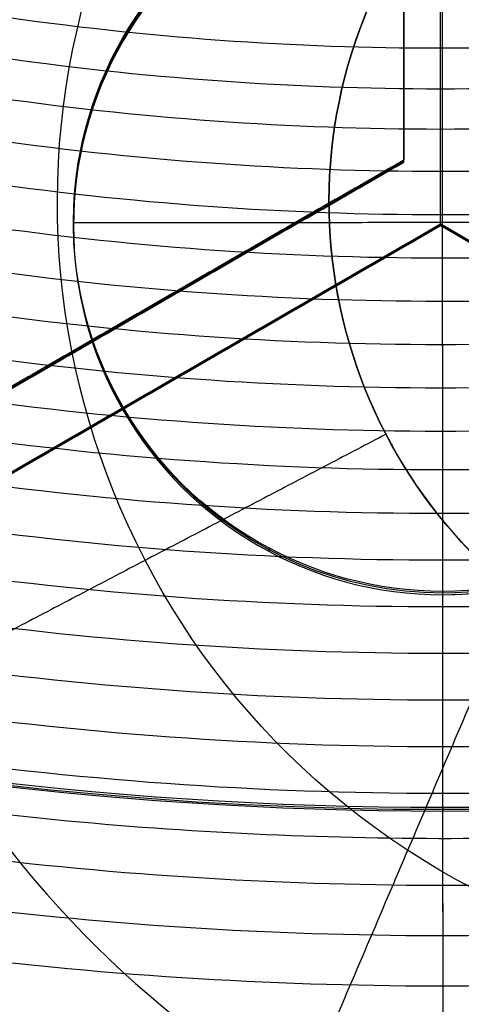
# Model space of a CAD drawing. Header units: millimetres. Extents: x -34.2 to 34.2, y -30.9 to 31.1.
# Tile 7 of 77: x -1.4 to 0.1, y -13.5 to -10.1. Entities that reach past the tile are written whole.
import ezdxf

# ---------------------------------------------------------------- set-up
doc = ezdxf.new("R2010")
doc.units = ezdxf.units.MM
for name, color, linetype, true_color in [('COTAS', 252, 'Continuous', 0x696969), ('IGES level 1', 7, 'Continuous', 0xe5eaed), ('IGES level 14', 7, 'Continuous', 0xffffff), ('IGES level 3', 7, 'Continuous', 0xe5eaed), ('IGES level 5', 7, 'Continuous', 0xe5eaed), ('IGES level 7', 7, 'Continuous', 0xcad1ee), ('IGES level 8', 7, 'Continuous', 0xcad1ee)]:
    doc.layers.add(name, color=color, linetype=linetype, true_color=true_color)

# ---------------------------------------------------------------- blocks, each defined once
blk = doc.blocks.new('Kivi_7w')
at = {"layer": 'IGES level 1', "extrusion": (0, 0, -1)}
for centre, radius, start, end in [((-7.99360577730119e-15, 1.77635683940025e-15, 1.399999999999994), 31, 269.9999999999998, 90.00000000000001), ((-7.573064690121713e-29, 2.831068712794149e-15, 0.8499999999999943), 31, 270.0000000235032, 89.99999998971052), ((-7.573064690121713e-29, 2.831068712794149e-15, 0.8499999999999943), 31, 90, 270.0000000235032), ((7.993605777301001e-15, 1.77635683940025e-15, 1.399999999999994), 31, 90.00000000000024, 270.0000000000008), ((-7.573064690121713e-29, 2.831068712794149e-15, 0.1500000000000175), 30.85, 270.0000000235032, 89.99999998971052), ((-7.573064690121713e-29, 2.831068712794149e-15, 0.1500000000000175), 30.85, 90, 270.0000000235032), ((-7.573064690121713e-29, 1.77635683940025e-15), 30.7, 270, 90), ((0, 0), 30.7, 90.00000000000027, 270.0000000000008), ((-7.573064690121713e-29, 2.831068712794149e-15), 25.75, 270, 89.99999999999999), ((-7.573064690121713e-29, 2.831068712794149e-15), 25.75, 90.0000000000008, 270.0000000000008), ((-7.573064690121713e-29, 2.831068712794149e-15), 24.25, 270, 89.99999999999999), ((-7.573064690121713e-29, 2.831068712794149e-15), 24.25, 90.0000000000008, 270.0000000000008), ((-7.573064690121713e-29, 2.831068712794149e-15, 0.8500000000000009), 23.5, 270.0000000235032, 89.99999998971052), ((-7.573064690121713e-29, 2.831068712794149e-15, 0.8500000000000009), 23.5, 90, 270.0000000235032), ((-8.835242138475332e-29, -1.77635683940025e-15), 23.5, 90.00000000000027, 270.0000000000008), ((1.310063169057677e-14, -1.909583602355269e-14, -6.000000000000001), 24.25000000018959, 269.9999999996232, 330.3936566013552), ((2.886579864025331e-15, 1.873745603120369e-10, -6.000000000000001), 24.25000000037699, 209.6063433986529, 270), ((7.327471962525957e-15, -1.332267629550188e-15, -6.000000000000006), 25.7499999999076, 270.0000000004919, 330.809569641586), ((3.774758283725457e-15, -1.803406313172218e-10, -6.000000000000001), 25.74999999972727, 209.1904303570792, 269.9999999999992)]:
    blk.add_arc(centre, radius, start, end, dxfattribs=at)
at = {"layer": 'IGES level 1'}
for centre, radius, start, end in [((9.992007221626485e-15, 1.77635683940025e-15, -0.2999999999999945), 31, 89.99999999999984, 270), ((-9.992007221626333e-15, 1.77635683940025e-15, -0.2999999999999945), 31, 270.0000000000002, 89.9999999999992), ((7.573064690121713e-29, 2.831068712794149e-15, -1.549999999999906), 30.85, 90.00000002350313, 269.9999999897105), ((7.573064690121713e-29, 2.831068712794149e-15, -1.549999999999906), 30.85, 270, 90.00000001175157), ((7.573064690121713e-29, 1.77635683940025e-15, -1.700000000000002), 30.7, 90.00000000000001, 270), ((1.262177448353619e-28, 1.77635683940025e-15, -1.7), 30.7, 270.0000000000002, 90.0000000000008), ((7.573064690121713e-29, 1.77635683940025e-15), 25.75, 90.00000000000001, 270), ((1.009741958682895e-28, 1.77635683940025e-15), 25.75, 270.0000000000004, 90.0000000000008), ((7.587855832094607e-29, 1.77635683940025e-15), 24.25, 90.00000000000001, 270), ((6.310887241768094e-29, 1.77635683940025e-15), 24.25, 270.0000000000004, 90.0000000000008), ((6.310887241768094e-29, -1.77635683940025e-15), 23.5, 89.99999999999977, 270), ((7.573064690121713e-29, 1.77635683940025e-15, -1.700000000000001), 23.5, 90.00000000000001, 270), ((8.835242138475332e-29, 1.77635683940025e-15, -1.700000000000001), 23.5, 270.0000000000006, 90.0000000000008)]:
    blk.add_arc(centre, radius, start, end, dxfattribs=at)
at = {"layer": 'IGES level 14', "extrusion": (-9.205336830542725e-34, -0.002279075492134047, -0.9999974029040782)}
blk.add_arc((-7.562773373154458e-29, -0.009800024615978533, -4.67721718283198), 16.5, 270, 90, dxfattribs=at)
at = {"layer": 'IGES level 14', "extrusion": (0, 0.002279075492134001, 0.9999974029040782)}
for start, end in [(90.00000002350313, 269.9999999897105), (270, 90.00000002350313)]:
    blk.add_arc((7.573064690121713e-29, -0.009800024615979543, 3.17721718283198), 16.5, start, end, dxfattribs=at)
at = {"layer": 'IGES level 14', "extrusion": (1.833778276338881e-35, 0.00227907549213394, 0.9999974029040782)}
blk.add_arc((7.544134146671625e-29, -0.009800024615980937, 1.67721718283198), 16.5, 90.00000000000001, 270, dxfattribs=at)
at = {"layer": 'IGES level 14', "extrusion": (1.833772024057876e-35, 0.00227907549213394, 0.9999974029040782)}
blk.add_arc((7.533618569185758e-29, -0.009800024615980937, 1.67721718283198), 16.5, 90.00000000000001, 270, dxfattribs=at)
at = {"layer": 'IGES level 14', "extrusion": (1.962332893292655e-31, -0.002279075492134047, -0.9999974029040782)}
blk.add_arc((-2.449570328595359e-30, -0.009800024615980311, -4.67721718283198), 16.5, 90.00000000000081, 270.0000000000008, dxfattribs=at)
at = {"layer": 'IGES level 14', "extrusion": (-1.33034229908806e-32, 0.00227907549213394, 0.9999974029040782)}
blk.add_arc((1.553258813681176e-30, -0.009800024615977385, 1.67721718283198), 16.5, 270.0000000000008, 90.0000000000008, dxfattribs=at)
at = {"layer": 'IGES level 14'}
for points in [[(0, -10.97560412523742, 1.702235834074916), (0, -8.521871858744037, 1.696643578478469)], [(-0.125, -8.731540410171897, 4.697129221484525), (-0.125, -10.75226110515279, 4.701734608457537)], [(-0.125, -10.75567971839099, 3.20173850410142), (-0.125, -8.734959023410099, 3.197133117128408)], [(-0.125, -10.75909833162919, 1.701742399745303), (-0.125, -8.7383776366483, 1.697137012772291)], [(-0.125, -10.75226110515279, 4.701734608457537), (-1.875, -11.76262145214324, 4.704037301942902)], [(-1.875, -11.76604006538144, 3.204041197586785), (-0.125, -10.75567971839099, 3.20173850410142)], [(-1.875, -11.76945867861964, 1.704045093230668), (-0.125, -10.75909833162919, 1.701742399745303)], [(-0.125, -10.75909833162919, 1.701742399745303), (-0.125, -10.75226110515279, 4.701734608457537)], [(-1.75, -11.97912724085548, 4.704530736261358), (7.573064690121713e-29, -10.96876689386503, 4.702228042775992)], [(7.573064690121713e-29, -10.96876689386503, 4.702228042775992), (7.573064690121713e-29, -10.97560412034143, 1.702235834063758)], [(7.573064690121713e-29, -10.96876689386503, 4.702228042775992), (1.75, -11.97912724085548, 4.704530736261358)], [(7.573064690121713e-29, -10.97218550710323, 3.202231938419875), (-1.75, -11.98254585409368, 3.204534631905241)], [(7.573064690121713e-29, -10.97560412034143, 1.702235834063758), (-1.75, -11.98596446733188, 1.704538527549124)], [(1.75, -11.98254585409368, 3.204534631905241), (7.573064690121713e-29, -10.97218550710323, 3.202231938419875)], [(1.75, -11.98596446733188, 1.704538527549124), (7.573064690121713e-29, -10.97560412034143, 1.702235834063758)], [(-1, -11.25744127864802, 4.70288595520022), (-1, -11.26427850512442, 1.702893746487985)], [(-0.875, -11.48078429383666, 1.703387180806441), (-0.875, -11.47394706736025, 4.703379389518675)]]:
    blk.add_open_spline(points, degree=1, dxfattribs=at)
at = {"layer": 'IGES level 3', "extrusion": (1.101692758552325e-33, -0.002279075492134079, -0.9999974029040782)}
blk.add_arc((-7.628874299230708e-29, -0.009800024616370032, -14.299988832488), 22.5, 270, 90, dxfattribs=at)
at = {"layer": 'IGES level 3', "extrusion": (-2.721527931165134e-31, -0.002279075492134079, -0.9999974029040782)}
blk.add_arc((2.913533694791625e-29, -0.009800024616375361, -14.299988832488), 22.5, 90.0000000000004, 270.0000000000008, dxfattribs=at)
at = {"layer": 'IGES level 3', "extrusion": (0, -0.002279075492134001, -0.9999974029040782)}
for centre, radius, start, end in [((-7.573064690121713e-29, -0.00980002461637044, -6.299988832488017), 22.49999999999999, 270.0000000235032, 89.99999998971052), ((-7.573064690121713e-29, -0.00980002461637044, -6.299988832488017), 22.49999999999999, 90, 270.0000000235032), ((-7.573064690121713e-29, -0.00980002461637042, -10.299988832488), 20.99999999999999, 270.0000000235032, 89.99999998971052), ((-7.573064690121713e-29, -0.00980002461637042, -10.299988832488), 20.99999999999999, 90, 270.0000000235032), ((-7.573064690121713e-29, -0.009800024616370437, 0.4500111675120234), 18.625, 270.0000000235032, 89.99999998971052), ((-7.573064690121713e-29, -0.009800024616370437, 0.4500111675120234), 18.625, 90, 270.0000000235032), ((-7.573064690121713e-29, -0.009800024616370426, -5.299988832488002), 17.74999999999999, 270.0000000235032, 89.99999998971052), ((-7.573064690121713e-29, -0.009800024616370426, -5.299988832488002), 17.74999999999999, 90, 270.0000000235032), ((-7.573064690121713e-29, -0.00980002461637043, -1.049988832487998), 15.75, 270.0000000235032, 89.99999998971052), ((-7.573064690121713e-29, -0.00980002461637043, -1.049988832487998), 15.75, 90, 270.0000000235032)]:
    blk.add_arc(centre, radius, start, end, dxfattribs=at)
at = {"layer": 'IGES level 3', "extrusion": (8.609319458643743e-34, 0.002279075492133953, 0.9999974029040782)}
blk.add_arc((7.53376800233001e-29, -0.009800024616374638, -1.700011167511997), 22.5, 90.00000000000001, 270, dxfattribs=at)
at = {"layer": 'IGES level 3', "extrusion": (1.835710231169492e-35, -0.002279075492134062, -0.9999974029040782)}
blk.add_arc((-7.573061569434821e-29, -0.009800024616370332, 1.700011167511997), 22.5, 270, 89.99999999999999, dxfattribs=at)
at = {"layer": 'IGES level 3', "extrusion": (-2.043556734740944e-31, 0.002279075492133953, 0.9999974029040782)}
blk.add_arc((-5.083450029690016e-29, -0.009800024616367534, -1.700011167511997), 22.5, 270.0000000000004, 90.0000000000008, dxfattribs=at)
at = {"layer": 'IGES level 3', "extrusion": (-9.819369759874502e-34, -0.002279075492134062, -0.9999974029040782)}
blk.add_arc((-7.573231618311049e-29, -0.009800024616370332, 1.700011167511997), 22.5, 90.0000000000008, 270.0000000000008, dxfattribs=at)
at = {"layer": 'IGES level 3', "extrusion": (1.005376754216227e-33, 0.002279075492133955, 0.9999974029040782)}
blk.add_arc((7.563374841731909e-29, -0.009800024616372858, -1.700011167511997), 21.5, 90.00000000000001, 270, dxfattribs=at)
at = {"layer": 'IGES level 3', "extrusion": (-1.48888891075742e-31, 0.00227907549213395, 0.9999974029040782)}
blk.add_arc((5.023398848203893e-29, -0.009800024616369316, -1.700011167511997), 21.5, 270.0000000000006, 90.0000000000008, dxfattribs=at)
at = {"layer": 'IGES level 3', "extrusion": (-5.205727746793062e-33, -0.002279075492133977, -0.9999974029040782)}
blk.add_arc((-7.585342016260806e-29, -0.009800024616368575, -14.299988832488), 21, 270, 90, dxfattribs=at)
at = {"layer": 'IGES level 3', "extrusion": (1.169983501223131e-30, -0.002279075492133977, -0.9999974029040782)}
blk.add_arc((-5.459610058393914e-29, -0.009800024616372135, -14.299988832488), 21, 90.00000000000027, 270.0000000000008, dxfattribs=at)
at = {"layer": 'IGES level 3', "extrusion": (2.329453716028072e-33, 0.002279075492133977, 0.9999974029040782)}
blk.add_arc((7.57652751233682e-29, -0.009800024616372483, 6.299988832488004), 21, 90.00000000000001, 270, dxfattribs=at)
at = {"layer": 'IGES level 3', "extrusion": (-5.371563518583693e-31, 0.002279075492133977, 0.9999974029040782)}
blk.add_arc((1.043582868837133e-28, -0.009800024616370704, 6.299988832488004), 21, 270.0000000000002, 90.0000000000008, dxfattribs=at)
at = {"layer": 'IGES level 3', "extrusion": (1.83376577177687e-35, 0.002279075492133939, 0.9999974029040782)}
blk.add_arc((7.573053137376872e-29, -0.00980002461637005, 6.299988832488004), 17.75, 90, 270, dxfattribs=at)
at = {"layer": 'IGES level 3', "extrusion": (-1.835350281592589e-33, -0.002279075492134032, -0.9999974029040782)}
blk.add_arc((-7.586699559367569e-29, -0.009800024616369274, -6.299988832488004), 17.75, 270, 90, dxfattribs=at)
at = {"layer": 'IGES level 3', "extrusion": (-4.149966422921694e-34, 0.002279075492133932, 0.9999974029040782)}
blk.add_arc((7.541195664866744e-29, -0.009800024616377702, 4.299988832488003), 17.75, 90.00000000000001, 270, dxfattribs=at)
at = {"layer": 'IGES level 3', "extrusion": (-7.140447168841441e-33, 0.002279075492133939, 0.9999974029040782)}
blk.add_arc((7.577563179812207e-29, -0.00980002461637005, 6.299988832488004), 17.75, 270.0000000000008, 90.0000000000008, dxfattribs=at)
at = {"layer": 'IGES level 3', "extrusion": (4.05774435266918e-31, -0.002279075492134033, -0.9999974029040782)}
for centre, radius in [((-1.413959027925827e-28, -0.00980002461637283, -6.299988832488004), 17.75), ((-1.436660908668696e-29, -0.009800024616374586, -4.299988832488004), 16.75)]:
    blk.add_arc(centre, radius, 90.0000000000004, 270.0000000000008, dxfattribs=at)
at = {"layer": 'IGES level 3', "extrusion": (9.146713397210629e-32, 0.002279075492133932, 0.9999974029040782)}
blk.add_arc((1.38446209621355e-28, -0.009800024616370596, 4.299988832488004), 17.75, 270.0000000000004, 90.0000000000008, dxfattribs=at)
at = {"layer": 'IGES level 3', "extrusion": (2.570194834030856e-33, 0.00227907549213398, 0.9999974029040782)}
blk.add_arc((7.572730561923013e-29, -0.00980002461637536, 1.299988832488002), 16.75, 89.99999999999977, 270, dxfattribs=at)
at = {"layer": 'IGES level 3', "extrusion": (-1.714979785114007e-33, -0.002279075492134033, -0.9999974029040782)}
blk.add_arc((-7.557536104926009e-29, -0.009800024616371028, -4.299988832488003), 16.75, 270, 90, dxfattribs=at)
at = {"layer": 'IGES level 3', "extrusion": (0, -0.002279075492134, -0.9999974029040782)}
for start, end in [(270.0000000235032, 89.99999998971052), (90, 270.0000000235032)]:
    blk.add_arc((-7.573064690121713e-29, -0.009800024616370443, -2.799988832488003), 16.74999999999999, start, end, dxfattribs=at)
at = {"layer": 'IGES level 3', "extrusion": (-2.043556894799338e-31, 0.002279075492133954, 0.9999974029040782)}
blk.add_arc((1.288743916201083e-29, -0.00980002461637, 1.299988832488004), 16.75, 270.0000000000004, 90.0000000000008, dxfattribs=at)
at = {"layer": 'IGES level 3', "extrusion": (2.353528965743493e-33, 0.002279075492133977, 0.9999974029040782)}
blk.add_arc((7.888420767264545e-29, -0.009800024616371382, 0.7999888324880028), 15.75, 89.99999999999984, 270, dxfattribs=at)
at = {"layer": 'IGES level 3', "extrusion": (4.243116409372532e-35, -0.002279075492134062, -0.9999974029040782)}
blk.add_arc((-7.53362716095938e-29, -0.009800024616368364, -1.299988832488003), 15.75, 270, 90, dxfattribs=at)
at = {"layer": 'IGES level 3', "extrusion": (7.940419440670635e-31, -0.002279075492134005, -0.9999974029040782)}
blk.add_arc((-3.889758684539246e-29, -0.009800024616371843, -1.299988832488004), 15.75, 90.00000000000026, 270.0000000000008, dxfattribs=at)
at = {"layer": 'IGES level 3', "extrusion": (3.934485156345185e-31, -0.002279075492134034, -0.9999974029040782)}
blk.add_arc((-2.555831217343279e-29, -0.00980002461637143, -0.7999888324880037), 15.75, 90.0000000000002, 270.0000000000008, dxfattribs=at)
at = {"layer": 'IGES level 5', "extrusion": (-3.67087160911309e-16, 0.002279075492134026, 0.9999974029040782)}
blk.add_arc((1.020545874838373e-14, -0.009800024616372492, 27.79998883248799), 25, 90.03400423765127, 270.0340042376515, dxfattribs=at)
at = {"layer": 'IGES level 5', "extrusion": (-3.670881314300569e-16, 0.002279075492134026, 0.9999974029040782)}
blk.add_arc((1.020873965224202e-14, -0.009800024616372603, 27.799988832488), 25, 270.0340042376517, 90.03400423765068, dxfattribs=at)
at = {"layer": 'IGES level 5', "extrusion": (0, -0.002279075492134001, -0.9999974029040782)}
for centre, radius, start, end in [((-7.573064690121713e-29, -0.009800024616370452, -21.299988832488), 25, 89.96599576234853, 269.9659957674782), ((-7.573064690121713e-29, -0.009800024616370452, -21.299988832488), 25, 269.9659957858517, 89.96599575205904), ((-7.573064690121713e-29, -0.009800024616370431, -28.04998883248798), 24.75, 89.96599576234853, 269.9659957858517), ((-7.573064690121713e-29, -0.009800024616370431, -28.04998883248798), 24.75, 269.9659957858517, 89.96599575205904), ((-7.573064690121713e-29, -0.009800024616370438, -12.299988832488), 21.5, 269.9659957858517, 89.96599575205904), ((-7.573064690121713e-29, -0.009800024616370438, -12.299988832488), 21.5, 89.96599576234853, 269.9659957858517), ((-7.573064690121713e-29, -0.009800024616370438, -15.899988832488), 20, 269.9659957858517, 89.96599575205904), ((-7.573064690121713e-29, -0.009800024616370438, -15.899988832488), 20, 89.96599576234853, 269.9659957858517), ((-7.573064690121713e-29, -0.009800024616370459, -18.749988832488), 14.5, 269.9659957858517, 89.96599575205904), ((-7.573064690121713e-29, -0.009800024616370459, -18.749988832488), 14.5, 89.96599576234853, 269.9659957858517), ((-0.006528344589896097, -11.00979808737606, -17.999988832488), 1.25, 269.9659957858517, 89.96599575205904), ((-0.006528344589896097, -11.00979808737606, -17.999988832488), 1.25, 89.96599576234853, 269.9659957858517)]:
    blk.add_arc(centre, radius, start, end, dxfattribs=at)
at = {"layer": 'IGES level 5', "extrusion": (3.670884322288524e-16, -0.002279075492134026, -0.9999974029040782)}
blk.add_arc((-5.430291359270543e-15, -0.009800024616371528, -14.799988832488), 25, 269.9659957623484, 89.96599576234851, dxfattribs=at)
at = {"layer": 'IGES level 5', "extrusion": (3.670879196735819e-16, -0.002279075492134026, -0.9999974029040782)}
blk.add_arc((-5.428418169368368e-15, -0.009800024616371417, -14.799988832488), 25, 89.96599576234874, 269.9659957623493, dxfattribs=at)
at = {"layer": 'IGES level 5', "extrusion": (0, 0.002279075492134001, 0.9999974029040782)}
for centre, radius, start, end in [((7.573064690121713e-29, -0.009800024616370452, 14.54998883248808), 24.75000000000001, 270.0340042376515, 90.03400426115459), ((7.573064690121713e-29, -0.009800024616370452, 14.54998883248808), 24.75000000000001, 90.03400426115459, 270.034004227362), ((7.573064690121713e-29, -0.009800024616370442, 15.74998883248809), 14.25, 90.03400426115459, 270.034004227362), ((7.573064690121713e-29, -0.009800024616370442, 15.74998883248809), 14.25, 270.0340042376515, 90.03400426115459), ((7.573064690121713e-29, -0.009800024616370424, 25.799988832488), 13, 90.03400426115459, 270.034004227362), ((7.573064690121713e-29, -0.009800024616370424, 25.799988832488), 13, 270.0340042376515, 90.03400426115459)]:
    blk.add_arc(centre, radius, start, end, dxfattribs=at)
at = {"layer": 'IGES level 5', "extrusion": (3.6706471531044e-16, -0.002279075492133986, -0.9999974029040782)}
blk.add_arc((-1.039887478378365e-14, -0.009800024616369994, -28.299988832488), 24.5, 269.9659957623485, 89.96599576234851, dxfattribs=at)
at = {"layer": 'IGES level 5', "extrusion": (3.670642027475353e-16, -0.002279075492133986, -0.9999974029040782)}
blk.add_arc((-1.039450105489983e-14, -0.009800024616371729, -28.299988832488), 24.5, 89.9659957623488, 269.9659957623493, dxfattribs=at)
at = {"layer": 'IGES level 5', "extrusion": (-3.670653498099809e-16, 0.002279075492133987, 0.9999974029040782)}
blk.add_arc((5.244170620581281e-15, -0.00980002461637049, 14.299988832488), 24.5, 90.03400423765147, 270.0340042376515, dxfattribs=at)
at = {"layer": 'IGES level 5', "extrusion": (-3.670637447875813e-16, 0.002279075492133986, 0.9999974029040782)}
blk.add_arc((5.24895767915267e-15, -0.009800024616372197, 14.299988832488), 24.5, 270.0340042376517, 90.0340042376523, dxfattribs=at)
at = {"layer": 'IGES level 5', "extrusion": (3.670926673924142e-16, -0.002279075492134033, -0.9999974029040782)}
blk.add_arc((-5.247873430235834e-15, -0.009800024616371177, -14.299988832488), 21.5, 269.9659957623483, 89.96599576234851, dxfattribs=at)
at = {"layer": 'IGES level 5', "extrusion": (-3.670433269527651e-16, 0.002279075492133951, 0.9999974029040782)}
blk.add_arc((3.780532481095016e-15, -0.00980002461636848, 10.299988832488), 21.5, 90.03400423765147, 270.0340042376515, dxfattribs=at)
at = {"layer": 'IGES level 5', "extrusion": (-3.670335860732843e-16, 0.002279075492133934, 0.9999974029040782)}
for centre, radius in [((3.780450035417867e-15, -0.009800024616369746, 10.299988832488), 21.5), ((0.006528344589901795, -11.00979808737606, 15.499988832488), 1.25)]:
    blk.add_arc(centre, radius, 90.03400423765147, 270.0340042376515, dxfattribs=at)
at = {"layer": 'IGES level 5', "extrusion": (3.670927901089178e-16, -0.002279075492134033, -0.9999974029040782)}
blk.add_arc((-5.249162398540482e-15, -0.009800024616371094, -14.299988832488), 21.5, 89.96599576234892, 269.9659957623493, dxfattribs=at)
at = {"layer": 'IGES level 5', "extrusion": (-3.670334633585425e-16, 0.002279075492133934, 0.9999974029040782)}
for centre, radius in [((3.780448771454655e-15, -0.009800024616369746, 10.299988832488), 21.5), ((0.006528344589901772, -11.00979808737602, 15.499988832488), 1.25)]:
    blk.add_arc(centre, radius, 270.0340042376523, 90.03400423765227, dxfattribs=at)
at = {"layer": 'IGES level 5', "extrusion": (-3.670434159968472e-16, 0.00227907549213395, 0.9999974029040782)}
blk.add_arc((3.786815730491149e-15, -0.009800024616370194, 10.299988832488), 21.5, 270.0340042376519, 90.0340042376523, dxfattribs=at)
at = {"layer": 'IGES level 5', "extrusion": (3.671096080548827e-16, -0.002279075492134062, -0.9999974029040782)}
blk.add_arc((-7.894942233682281e-15, -0.00980002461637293, -21.499988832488), 20, 269.9659957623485, 89.96599576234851, dxfattribs=at)
at = {"layer": 'IGES level 5', "extrusion": (3.671099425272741e-16, -0.002279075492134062, -0.9999974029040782)}
blk.add_arc((-7.88695333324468e-15, -0.009800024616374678, -21.499988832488), 20, 89.96599576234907, 269.9659957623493, dxfattribs=at)
at = {"layer": 'IGES level 5', "extrusion": (-3.670564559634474e-16, 0.002279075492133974, 0.9999974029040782)}
blk.add_arc((3.786930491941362e-15, -0.009800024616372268, 10.299988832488), 20, 90.03400423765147, 270.0340042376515, dxfattribs=at)
at = {"layer": 'IGES level 5', "extrusion": (3.671066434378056e-16, -0.002279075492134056, -0.9999974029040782)}
blk.add_arc((-3.781202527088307e-15, -0.009800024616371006, -10.299988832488), 20, 269.9659957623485, 89.96599576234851, dxfattribs=at)
at = {"layer": 'IGES level 5', "extrusion": (3.671063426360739e-16, -0.002279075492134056, -0.9999974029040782)}
blk.add_arc((-3.781199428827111e-15, -0.009800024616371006, -10.299988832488), 20, 89.96599576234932, 269.9659957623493, dxfattribs=at)
at = {"layer": 'IGES level 5', "extrusion": (-3.670565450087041e-16, 0.002279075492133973, 0.9999974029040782)}
blk.add_arc((3.784998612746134e-15, -0.00980002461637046, 10.299988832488), 20, 270.0340042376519, 90.0340042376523, dxfattribs=at)
at = {"layer": 'IGES level 5', "extrusion": (3.671049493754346e-16, -0.002279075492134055, -0.9999974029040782)}
blk.add_arc((-7.893250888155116e-15, -0.009800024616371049, -21.499988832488), 14.5, 269.9659957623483, 89.96599576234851, dxfattribs=at)
at = {"layer": 'IGES level 5', "extrusion": (3.671061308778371e-16, -0.002279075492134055, -0.9999974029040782)}
for centre in [(-7.893007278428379e-15, -0.009800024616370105, -21.499988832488), (-5.873684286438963e-15, -0.009800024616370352, -15.999988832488)]:
    blk.add_arc(centre, 14.5, 89.96599576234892, 269.9659957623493, dxfattribs=at)
at = {"layer": 'IGES level 5', "extrusion": (-3.671051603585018e-16, 0.002279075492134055, 0.9999974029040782)}
blk.add_arc((5.872131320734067e-15, -0.009800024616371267, 15.999988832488), 14.5, 90.03400423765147, 270.0340042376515, dxfattribs=at)
at = {"layer": 'IGES level 5', "extrusion": (3.671057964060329e-16, -0.002279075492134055, -0.9999974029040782)}
blk.add_arc((-5.87447439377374e-15, -0.009800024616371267, -15.999988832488), 14.5, 269.9659957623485, 89.96599576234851, dxfattribs=at)
at = {"layer": 'IGES level 5', "extrusion": (-3.671052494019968e-16, 0.002279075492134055, 0.9999974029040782)}
blk.add_arc((5.874298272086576e-15, -0.00980002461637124, 15.999988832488), 14.5, 270.0340042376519, 90.0340042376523, dxfattribs=at)
at = {"layer": 'IGES level 5', "extrusion": (-3.670645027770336e-16, 0.002279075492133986, 0.9999974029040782)}
blk.add_arc((5.688760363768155e-15, -0.00980002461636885, 15.499988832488), 14, 90.03400423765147, 270.0340042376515, dxfattribs=at)
at = {"layer": 'IGES level 5', "extrusion": (-3.669140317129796e-16, 0.002279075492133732, 0.9999974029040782)}
blk.add_arc((5.686152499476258e-15, -0.009800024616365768, 15.499988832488), 14, 270.0340042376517, 90.0340042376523, dxfattribs=at)
at = {"layer": 'IGES level 5', "extrusion": (3.671339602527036e-16, -0.002279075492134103, -0.9999974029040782)}
blk.add_arc((-1.038969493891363e-14, -0.009800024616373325, -28.299988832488), 13, 269.9659957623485, 89.96599576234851, dxfattribs=at)
at = {"layer": 'IGES level 5', "extrusion": (-3.671339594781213e-16, 0.002279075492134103, 0.9999974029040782)}
blk.add_arc((8.550088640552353e-15, -0.009800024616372, 23.299988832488), 13, 90.03400423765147, 270.0340042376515, dxfattribs=at)
at = {"layer": 'IGES level 5', "extrusion": (3.671342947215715e-16, -0.002279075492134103, -0.9999974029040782)}
blk.add_arc((-1.03927343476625e-14, -0.009800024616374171, -28.299988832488), 13, 89.96599576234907, 269.9659957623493, dxfattribs=at)
at = {"layer": 'IGES level 5', "extrusion": (-3.671338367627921e-16, 0.002279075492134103, 0.9999974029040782)}
blk.add_arc((8.553744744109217e-15, -0.009800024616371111, 23.29998883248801), 13, 270.034004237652, 90.0340042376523, dxfattribs=at)
at = {"layer": 'IGES level 5', "extrusion": (3.674249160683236e-16, -0.002279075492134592, -0.9999974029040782)}
blk.add_arc((-0.00652834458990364, -11.00979808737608, -20.499988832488), 1.250000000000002, 269.9659957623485, 89.96599576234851, dxfattribs=at)
at = {"layer": 'IGES level 5', "extrusion": (-3.674261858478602e-16, 0.002279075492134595, 0.9999974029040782)}
blk.add_arc((0.006528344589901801, -11.00979808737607, 15.499988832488), 1.25, 90.03400423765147, 270.0340042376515, dxfattribs=at)
at = {"layer": 'IGES level 5', "extrusion": (3.674250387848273e-16, -0.002279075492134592, -0.9999974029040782)}
blk.add_arc((-0.006528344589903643, -11.00979808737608, -20.499988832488), 1.250000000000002, 89.96599576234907, 269.9659957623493, dxfattribs=at)
at = {"layer": 'IGES level 5', "extrusion": (-3.674167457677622e-16, 0.002279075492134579, 0.9999974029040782)}
blk.add_arc((0.006528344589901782, -11.00979808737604, 15.499988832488), 1.250000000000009, 270.0340042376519, 90.0340042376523, dxfattribs=at)
at = {"layer": 'IGES level 5'}
for points in [[(0.007270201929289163, -12.21304500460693, 20.52787659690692), (0.005786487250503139, -9.713051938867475, 20.52217890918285)], [(0.007715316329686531, -12.9566615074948, 23.32957863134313), (0.005934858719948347, -9.956669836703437, 23.32274140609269)], [(-1.24347143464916, -10.96379032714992, 20.52502944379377), (1.256528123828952, -10.96230661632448, 20.52502606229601)], [(-1.219308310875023, -11.20763829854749, 20.52558519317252), (-1.219308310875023, -11.21903367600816, 15.52559817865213)], [(-0.5820632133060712, -12.06579670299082, 20.52754100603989), (-0.5820632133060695, -12.07719208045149, 15.5275539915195)], [(0.007270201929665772, -12.22444038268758, 15.52788958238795), (0.007270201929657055, -12.21304500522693, 20.52787659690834)], [(0.008308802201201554, -13.97443552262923, 15.53187796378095), (0.007270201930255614, -12.22444038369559, 15.52788958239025)], [(0.00845717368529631, -14.19526269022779, 28.33241448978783), (0.007715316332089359, -12.94526613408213, 28.32956564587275)], [(0.007715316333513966, -12.94526613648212, 28.32956564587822), (0.007715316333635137, -12.95666151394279, 23.32957863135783)]]:
    blk.add_open_spline(points, degree=1, dxfattribs=at)
at = {"layer": 'IGES level 7', "extrusion": (-3.039073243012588e-11, 0.002279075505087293, 0.9999974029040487)}
blk.add_arc((1.322079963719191, -10.93006122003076, 13.94998883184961), 3.038764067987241, 9.060656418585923, 156.9030154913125, dxfattribs=at)
at = {"layer": 'IGES level 7', "extrusion": (0, -0.002279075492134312, -0.9999974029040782)}
for centre, radius, start, end in [((-1.322079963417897, -10.93006122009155, -14.36937086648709), 2.619382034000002, 23.09698451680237, 203.0969845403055), ((-1.322079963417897, -10.93006122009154, -14.36937086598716), 2.619382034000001, 203.0969845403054, 23.09698450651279)]:
    blk.add_arc(centre, radius, start, end, dxfattribs=at)
at = {"layer": 'IGES level 7', "extrusion": (8.063619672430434e-16, -0.00227907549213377, -0.9999974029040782)}
blk.add_arc((-1.322079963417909, -10.93006122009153, -15.49998883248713), 1.7, 293.0969845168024, 113.0969845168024, dxfattribs=at)
at = {"layer": 'IGES level 7', "extrusion": (0, 0.002279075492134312, 0.9999974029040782)}
blk.add_arc((1.322079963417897, -10.93006122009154, 15.39437086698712), 1.7, 66.90301550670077, 246.9030154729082, dxfattribs=at)
at = {"layer": 'IGES level 7', "extrusion": (7.965581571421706e-11, -0.002279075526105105, -0.9999974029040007)}
blk.add_arc((-1.322079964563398, -10.93006122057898, -15.28875290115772), 1.699999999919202, 293.0969845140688, 23.09698451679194, dxfattribs=at)
at = {"layer": 'IGES level 7', "extrusion": (1.022956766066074e-10, 0.002279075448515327, 0.9999974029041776)}
blk.add_arc((1.322079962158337, -10.93006121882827, 13.44998883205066), 3.538764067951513, 210.3365144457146, 336.9030154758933, dxfattribs=at)
at = {"layer": 'IGES level 7'}
for points in [[(-0.3097719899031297, -11.37169466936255, 15.31470962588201), (-0.3097719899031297, -11.37121324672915, 15.52594500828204)], [(-0.185454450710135, -11.68089643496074, 15.3154143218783), (-1.748009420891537, -12.49929610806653, 13.55522996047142)], [(-0.8586582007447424, -14.84225366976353, 15.53385579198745), (0.2590766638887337, -12.22138554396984, 15.52788262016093)]]:
    blk.add_open_spline(points, degree=1, dxfattribs=at)
at = {"layer": 'IGES level 8', "extrusion": (0, -0.002279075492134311, -0.9999974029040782)}
for start, end in [(293.0969845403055, 113.0969845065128), (113.0969845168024, 293.0969845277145)]:
    blk.add_arc((-7.573064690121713e-29, -0.009800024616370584, -5.199988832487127), 17.5, start, end, dxfattribs=at)
at = {"layer": 'IGES level 8', "extrusion": (5.852610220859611e-15, 0.002279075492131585, 0.9999974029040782)}
blk.add_arc((-2.797333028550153e-14, -0.0098000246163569, 4.449988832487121), 17.5, 66.90301548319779, 246.9030154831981, dxfattribs=at)
at = {"layer": 'IGES level 8', "extrusion": (6.988834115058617e-15, -0.002279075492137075, -0.9999974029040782)}
blk.add_arc((-3.187853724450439e-14, -0.009800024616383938, -4.44998883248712), 17.5, 113.0969845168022, 293.0969845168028, dxfattribs=at)
at = {"layer": 'IGES level 8', "extrusion": (5.912111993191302e-16, -0.002279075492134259, -0.9999974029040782)}
blk.add_arc((-9.290872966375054e-15, -0.009800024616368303, -5.949988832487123), 17.50000000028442, 209.6594123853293, 286.5345566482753, dxfattribs=at)
at = {"layer": 'IGES level 8'}
blk.add_open_spline([(-6.865052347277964, -16.09685385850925, 4.486686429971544), (6.865052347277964, 16.0975375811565, 4.413312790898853)], degree=1, dxfattribs=at)
for points, weights in [([(7.920460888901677, -13.65805883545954, 5.98113211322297), (35.24417047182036, 2.182821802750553, 5.945029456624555), (19.40324869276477, 29.50646042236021, 5.882756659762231), (-7.920460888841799, 13.66557978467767, 5.918859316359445)], [1, 0.333333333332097, 0.333333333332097, 1]), ([(7.853117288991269, -13.54136703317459, 6.214465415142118), (34.94450744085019, 2.164826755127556, 6.178669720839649), (19.23827286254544, 29.2561465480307, 6.116926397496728), (-7.85311728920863, 13.54995275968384, 6.152722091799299)], [1, 0.333333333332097, 0.333333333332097, 1]), ([(7.761583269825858, -13.38278941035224, 6.518050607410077), (34.53720278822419, 2.140336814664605, 6.482672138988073), (19.01403624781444, 28.91588679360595, 6.421648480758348), (-7.761583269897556, 13.39276056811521, 6.457026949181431)], [1, 0.333333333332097, 0.333333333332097, 1]), ([(7.67004925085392, -13.22424449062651, 6.807286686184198), (34.12989813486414, 2.115814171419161, 6.77232544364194), (18.78979963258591, 28.57559433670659, 6.71202145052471), (-7.67004925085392, 13.2355356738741, 6.74698269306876)], [1, 0.3333333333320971, 0.3333333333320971, 1]), ([(7.578515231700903, -13.06572935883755, 7.083452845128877), (33.72259348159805, 2.091261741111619, 7.048908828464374), (18.5655630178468, 28.23527209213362, 6.989324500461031), (-7.578515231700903, 13.07828099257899, 7.023868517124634)], [1, 0.333333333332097, 0.333333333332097, 1]), ([(7.486981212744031, -12.90724140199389, 7.347695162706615), (33.31528882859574, 2.066682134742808, 7.31356837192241), (18.34132640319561, 27.89492267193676, 7.254703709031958), (-7.486981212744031, 12.92099913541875, 7.288830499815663)], [1, 0.333333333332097, 0.333333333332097, 1]), ([(7.395447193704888, -12.74877831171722, 7.601026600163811), (32.90798417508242, 2.042077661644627, 7.567317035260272), (18.11708978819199, 27.5545483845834, 7.509172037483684), (-7.395447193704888, 12.76369241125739, 7.54288160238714)], [0.9999999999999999, 0.333333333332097, 0.333333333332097, 0.9999999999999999]), ([(7.30391317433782, -12.59033808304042, 7.84432700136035), (32.50067952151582, 2.01745032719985, 7.811034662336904), (17.89285317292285, 27.21415123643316, 7.753609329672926), (-7.30391317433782, 12.60636282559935, 7.786901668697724)], [0.9999999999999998, 0.333333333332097, 0.333333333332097, 0.9999999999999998]), ([(7.218995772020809, -12.44336979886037, 8.061724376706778), (32.12281724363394, 1.994584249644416, 8.02881910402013), (17.68482569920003, 26.89834104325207, 7.972061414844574), (-7.218995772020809, 12.46038699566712, 8.004966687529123)], [1, 0.333333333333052, 0.333333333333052, 1]), ([(7.142161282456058, -12.31028787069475, 8.303580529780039), (31.78092200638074, 1.973997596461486, 8.271025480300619), (17.49659944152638, 26.6126943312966, 8.214871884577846), (-7.142161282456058, 12.32840886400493, 8.247426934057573)], [1, 0.333333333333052, 0.333333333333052, 1]), ([(7.056896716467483, -12.16263125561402, 8.560253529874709), (31.40151493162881, 1.9511255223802, 8.52808712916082), (17.28772149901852, 26.29568051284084, 8.472603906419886), (-7.056896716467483, 12.18192373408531, 8.504770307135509)], [0.9999999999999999, 0.3333333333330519, 0.3333333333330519, 0.9999999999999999]), ([(6.971632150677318, -12.01500024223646, 8.805693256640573), (31.02210785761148, 1.928227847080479, 8.773915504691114), (17.07884355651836, 25.97864109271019, 8.719102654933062), (-6.971632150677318, 12.03541300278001, 8.750880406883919)], [1, 0.333333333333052, 0.333333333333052, 1]), ([(6.88636758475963, -11.86739251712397, 9.0409149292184), (30.64270078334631, 1.905306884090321, 9.009525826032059), (16.86996561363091, 25.66157838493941, 8.955383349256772), (-6.88636758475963, 11.88887898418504, 8.986772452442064)], [1, 0.333333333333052, 0.333333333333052, 1]), ([(-7.920460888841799, 13.66557978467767, 5.918859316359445), (-24.94236783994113, 3.79715414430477, 5.941350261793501), (-20.08149548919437, -15.2685658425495, 5.984802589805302), (-0.4125494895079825, -15.78257809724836, 5.98597406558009)], [1, 0.514853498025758, 0.514853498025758, 1]), ([(6.801103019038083, -11.71980603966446, 9.26681349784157), (30.26329370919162, 1.882364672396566, 9.235813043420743), (16.66108767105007, 25.34449442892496, 9.182340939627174), (-6.801103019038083, 11.74232371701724, 9.213341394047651)], [1, 0.333333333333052, 0.333333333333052, 1]), ([(-7.853117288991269, 13.5499527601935, 6.152722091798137), (-24.73029573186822, 3.765433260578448, 6.175021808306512), (-19.91075287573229, -15.13818072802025, 6.218104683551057), (-0.409041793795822, -15.6478226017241, 6.219266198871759)], [1, 0.514853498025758, 0.514853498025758, 1]), ([(6.715838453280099, -11.57223904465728, 9.484163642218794), (29.88388663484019, 1.859402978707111, 9.453551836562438), (16.45220972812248, 25.02739099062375, 9.400750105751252), (-6.715838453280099, 11.59574896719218, 9.431361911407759)], [1, 0.333333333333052, 0.333333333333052, 1]), ([(-7.761583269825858, 13.39276056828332, 6.457026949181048), (-24.44204543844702, 3.722287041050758, 6.479066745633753), (-19.67867799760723, -14.96099103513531, 6.521647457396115), (-0.4042741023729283, -15.46469264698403, 6.522795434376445)], [1, 0.514853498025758, 0.514853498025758, 1]), ([(6.630573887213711, -11.42469004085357, 9.693619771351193), (29.5044795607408, 1.836423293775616, 9.663396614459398), (16.24333178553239, 24.71026956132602, 9.611265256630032), (-6.630573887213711, 11.44915622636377, 9.641488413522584)], [0.9999999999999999, 0.3333333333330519, 0.3333333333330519, 0.9999999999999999]), ([(-7.67004925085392, 13.2355356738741, 6.74698269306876), (-24.15379514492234, 3.679108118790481, 6.768762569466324), (-19.44660311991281, -14.78383404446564, 6.810841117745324), (-0.3995064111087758, -15.28159539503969, 6.811975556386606)], [1, 0.5148534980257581, 0.5148534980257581, 1]), ([(-7.578515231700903, 13.07828099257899, 7.023868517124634), (-23.86554485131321, 3.635899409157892, 7.04538847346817), (-19.21452824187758, -14.60670684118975, 7.086964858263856), (-0.3947387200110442, -15.09852793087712, 7.088085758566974)], [1, 0.514853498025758, 0.514853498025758, 1]), ([(-7.486981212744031, 12.92099913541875, 7.288830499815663), (-23.57729455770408, 3.592663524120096, 7.31009053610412), (-18.98245336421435, -14.42960681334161, 7.351164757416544), (-0.3899710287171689, -14.91548764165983, 7.352272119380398)], [1, 0.514853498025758, 0.514853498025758, 1]), ([(-7.395447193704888, 12.76369241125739, 7.54288160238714), (-23.28904426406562, 3.549402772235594, 7.563881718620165), (-18.75037848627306, -14.25253165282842, 7.60445377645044), (-0.3852033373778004, -14.73247221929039, 7.605547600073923)], [0.9999999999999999, 0.514853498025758, 0.514853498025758, 0.9999999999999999]), ([(-7.30391317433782, 12.60636282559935, 7.786901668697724), (-23.00079397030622, 3.506119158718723, 7.807641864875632), (-18.51830360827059, -14.07547935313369, 7.847711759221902), (-0.3804356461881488, -14.54947965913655, 7.848792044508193)], [0.9999999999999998, 0.5148534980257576, 0.5148534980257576, 0.9999999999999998]), ([(-0.3760125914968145, -14.37973382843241, 8.066137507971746), (-18.30300446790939, -13.91124438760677, 8.065069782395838), (-22.73338010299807, 3.465945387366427, 8.025465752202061), (-7.218995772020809, 12.46038699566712, 8.004966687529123)], [1, 0.514853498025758, 0.514853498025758, 1]), ([(-7.142161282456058, 12.32840886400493, 8.247426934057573), (-31.78092200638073, -1.955876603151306, 8.27998198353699), (-17.49659944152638, -26.59457333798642, 8.336135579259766), (7.142161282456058, -12.31028787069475, 8.303580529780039)], [1, 0.333333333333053, 0.333333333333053, 1]), ([(-7.056896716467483, 12.18192373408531, 8.504770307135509), (-31.40151493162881, -1.931833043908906, 8.536936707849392), (-17.28772149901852, -26.27638803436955, 8.592419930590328), (7.056896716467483, -12.16263125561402, 8.560253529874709)], [0.9999999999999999, 0.3333333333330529, 0.3333333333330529, 0.9999999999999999]), ([(-6.971632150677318, 12.03541300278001, 8.750880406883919), (-31.02210785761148, -1.907815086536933, 8.782658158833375), (-17.07884355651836, -25.95822833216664, 8.837471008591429), (6.971632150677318, -12.01500024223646, 8.805693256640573)], [1, 0.333333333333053, 0.333333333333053, 1]), ([(-6.88636758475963, 11.88887898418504, 8.986772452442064), (-30.64270078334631, -1.883820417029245, 9.018161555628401), (-16.86996561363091, -25.64009191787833, 9.07230403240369), (6.88636758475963, -11.86739251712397, 9.0409149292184)], [1, 0.333333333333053, 0.333333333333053, 1]), ([(-6.801103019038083, 11.74232371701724, 9.213341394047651), (-30.26329370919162, -1.859846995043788, 9.244341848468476), (-16.66108767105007, -25.32197675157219, 9.297813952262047), (6.801103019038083, -11.71980603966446, 9.26681349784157)], [1, 0.333333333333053, 0.333333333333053, 1]), ([(-6.715838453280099, 11.59574896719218, 9.431361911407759), (-29.88388663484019, -1.835893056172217, 9.461973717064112), (-16.45220972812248, -25.00388106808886, 9.5147754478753), (6.715838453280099, -11.57223904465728, 9.484163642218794)], [1, 0.333333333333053, 0.333333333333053, 1]), ([(-6.630573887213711, 11.44915622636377, 9.641488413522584), (-29.50447956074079, -1.811957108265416, 9.671711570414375), (-16.24333178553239, -24.68580337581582, 9.723842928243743), (6.630573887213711, -11.42469004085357, 9.693619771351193)], [0.9999999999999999, 0.333333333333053, 0.333333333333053, 0.9999999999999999]), ([(6.552136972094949, -11.28897101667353, 9.87979353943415), (-9.839096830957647, -20.79176482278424, 9.901451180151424), (-25.29512746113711, -6.530842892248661, 9.868949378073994), (-9.15689771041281, 9.32977978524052, 9.832801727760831)], [1, 0.4081068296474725, 0.3417199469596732, 0.8008393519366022]), ([(-9.048872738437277, 9.220386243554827, 10.06192118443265), (-27.46333362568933, -8.877312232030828, 10.10316731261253), (-9.365588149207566, -27.29172529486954, 10.14513525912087), (9.048872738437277, -9.194026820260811, 10.10388913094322)], [1, 0.333333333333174, 0.333333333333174, 1]), ([(-8.938473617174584, 9.108562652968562, 10.28474634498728), (-27.12827223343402, -8.768338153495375, 10.32548925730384), (-9.251324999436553, -26.95808952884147, 10.36694518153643), (8.938473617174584, -9.081188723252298, 10.32620226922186)], [1, 0.3333333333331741, 0.3333333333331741, 1]), ([(-8.82807449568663, 8.996715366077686, 10.4971744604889), (-26.79321084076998, -8.659387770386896, 10.53741415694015), (-9.137061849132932, -26.62447745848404, 10.57835805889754), (8.82807449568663, -8.968374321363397, 10.53811836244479)], [1, 0.3333333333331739, 0.3333333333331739, 1]), ([(-8.717675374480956, 8.884846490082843, 10.70012954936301), (-26.45814944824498, -8.550458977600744, 10.73986602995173), (-9.022798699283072, -26.2908869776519, 10.78029790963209), (8.717675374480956, -8.855581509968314, 10.74056142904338)], [1, 0.333333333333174, 0.333333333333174, 1]), ([(-8.607276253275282, 8.77295781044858, 10.89439533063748), (-26.12308805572, -8.441549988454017, 10.93362859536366), (-8.908535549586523, -25.95731630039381, 10.97354845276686), (8.607276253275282, -8.742808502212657, 10.93431518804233)], [1, 0.333333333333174, 0.333333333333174, 1]), ([(-8.49687713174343, 8.661050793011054, 11.08061522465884), (-25.78802666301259, -8.332659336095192, 11.11934527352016), (-8.794272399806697, -25.6237639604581, 11.15875310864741), (8.49687713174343, -8.630053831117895, 11.12002305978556)], [1, 0.333333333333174, 0.333333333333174, 1]), ([(-8.386478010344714, 8.549126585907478, 11.25929235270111), (-25.45296527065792, -8.223785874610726, 11.29751918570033), (-8.680009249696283, -25.29022881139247, 11.33641499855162), (8.386478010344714, -8.517316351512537, 11.29818816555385)], [0.9999999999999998, 0.3333333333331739, 0.3333333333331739, 0.9999999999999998]), ([(8.28374672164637, -8.412423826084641, 11.45752409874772), (-8.573682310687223, -24.97987424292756, 11.49528266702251), (-25.14117575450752, -8.122488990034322, 11.45686331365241), (-8.28374672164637, 8.444961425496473, 11.41910474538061)], [1, 0.333333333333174, 0.333333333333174, 1]), ([(-8.191790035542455, 8.35180277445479, 11.59792452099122), (-24.86208716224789, -8.031734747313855, 11.63526393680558), (-8.478507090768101, -24.70198857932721, 11.6732568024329), (8.191790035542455, -8.318451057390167, 11.63591738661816)], [1, 0.333333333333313, 0.333333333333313, 1]), ([(-8.089276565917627, 8.247930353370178, 11.78893691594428), (-24.5509587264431, -7.930580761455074, 11.82580905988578), (-8.372405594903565, -24.39222016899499, 11.8633264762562), (8.089276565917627, -8.213709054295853, 11.82645433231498)], [1, 0.333333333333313, 0.333333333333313, 1]), ([(-7.986763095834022, 8.144039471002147, 11.97184892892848), (-24.23983029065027, -7.829445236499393, 12.00825380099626), (-8.266304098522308, -24.08247022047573, 12.04529576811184), (7.986763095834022, -8.108985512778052, 12.00889089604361)], [0.9999999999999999, 0.3333333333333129, 0.3333333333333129, 0.9999999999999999]), ([(-7.884249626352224, 8.040131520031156, 12.14727179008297), (-23.92870185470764, -7.728326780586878, 12.18320939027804), (-8.160202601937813, -23.77273733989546, 12.21977590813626), (7.884249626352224, -8.004279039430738, 12.18383830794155)], [0.9999999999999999, 0.3333333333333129, 0.3333333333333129, 0.9999999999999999]), ([(-7.781736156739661, 7.93620765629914, 12.315712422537), (-23.61757341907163, -7.627224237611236, 12.35118275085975), (-8.054101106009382, -23.46302037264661, 12.38727381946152), (7.781736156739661, -7.899588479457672, 12.35180349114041)], [1, 0.333333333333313, 0.333333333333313, 1]), ([(-7.679222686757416, 7.832268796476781, 12.47757344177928), (-23.30644498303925, -7.526136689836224, 12.51257649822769), (-7.947999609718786, -23.15331840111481, 12.54819211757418), (7.679222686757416, -7.794912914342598, 12.51318906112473)], [0.9999999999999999, 0.3333333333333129, 0.3333333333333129, 0.9999999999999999]), ([(-7.576709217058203, 7.728315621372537, 12.63315315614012), (-22.99531654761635, -7.425063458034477, 12.66768894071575), (-7.841898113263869, -22.84363074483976, 12.70282911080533), (7.576709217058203, -7.690251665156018, 12.66829332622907)], [0.9999999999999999, 0.333333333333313, 0.333333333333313, 0.9999999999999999]), ([(-7.476682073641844, 7.626870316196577, 12.77909095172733), (-22.69173411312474, -7.326454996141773, 12.81317079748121), (-7.738369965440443, -22.54146752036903, 12.84784704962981), (7.476682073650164, -7.58814220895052, 12.81376720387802)], [1, 0.333333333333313, 0.333333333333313, 1]), ([(-7.381320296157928, 7.530227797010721, 12.94949639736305), (-22.40231106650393, -7.232374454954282, 12.98314156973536), (-7.639670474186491, -22.25332621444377, 13.01737554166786), (7.38132029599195, -7.490723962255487, 12.98373036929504)], [0.9999999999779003, 0.333333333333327, 0.3333333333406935, 1]), ([(-7.28494011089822, 7.43253579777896, 13.11408895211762), (-22.10979715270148, -7.137306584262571, 13.14729480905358), (-7.539916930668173, -21.96212512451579, 13.18108177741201), (7.284940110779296, -7.392282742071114, 13.14787592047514)], [0.9999999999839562, 0.333333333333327, 0.333333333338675, 1])]:
    blk.add_rational_spline(points, weights, degree=3, dxfattribs=at)

msp = doc.modelspace()

# ---------------------------------------------------------------- block references
at = {"layer": 'COTAS'}
msp.add_blockref('Kivi_7w', (-7.573064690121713e-29, 0.136188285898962, 2.023586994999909), dxfattribs=at)

doc.saveas('drawing.dxf')
